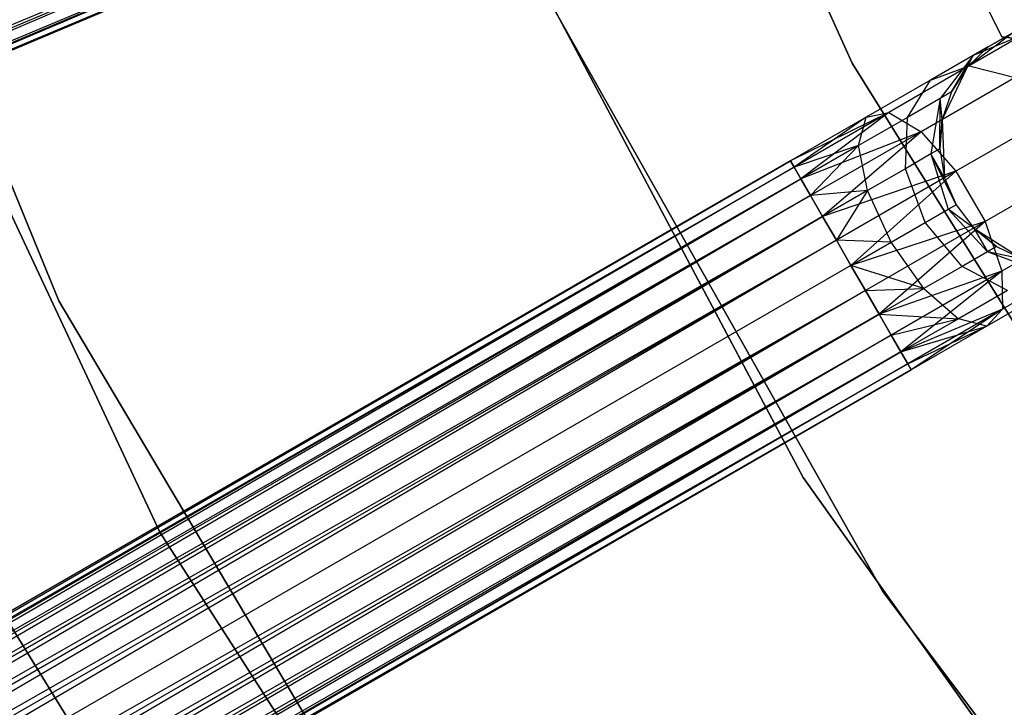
# Model space of a CAD drawing. Extents: x -102 to 101, y -101 to 102.
# Tile 25 of 256: x -45.03 to -36.92, y -25.37 to -19.71. Entities that reach past the tile are written whole.
import ezdxf

# ---------------------------------------------------------------- set-up
doc = ezdxf.new("R2010")
doc.units = 0
doc.header["$LTSCALE"] = 25.4
doc.layers.get('0').update_dxf_attribs({"linetype": 'CONTINUOUS'})

# ---------------------------------------------------------------- blocks, each defined once
blk = doc.blocks.new('NL2500012268_STL')
at = {"color": 0}
for p, q in [((65.1936, -19.9888, 336), (62.8643, -14.8186, 336)), ((62.8643, -14.8186, 328.5), (65.1936, -19.9888, 328.5)), ((62.8643, -14.8186, 328.5), (65.1936, -19.9888, 328.5)), ((65.1936, -19.9888, 336), (62.8643, -14.8186, 336)), ((55.9382, -15.306, 19), (58.6636, -21.9437, 19)), ((58.6636, -21.9437, 20), (55.9382, -15.306, 20)), ((58.6636, -21.9437, 20), (55.9382, -15.306, 20)), ((55.9382, -15.306, 19), (58.6636, -21.9437, 19)), ((66.4269, -19.7713, 335), (65.0234, -16.9478, 335)), ((65.0234, -16.9478, 333), (66.4269, -19.7713, 333)), ((65.0234, -16.9478, 333), (66.4269, -19.7713, 333)), ((66.4269, -19.7713, 335), (65.0234, -16.9478, 335)), ((63.1282, -17.6431, 328.0681), (28.6416, -32.0664, 328.2485)), ((63.1282, -17.6431, 328.0681), (28.6416, -32.0664, 328.2485)), ((63.1282, -17.6431, 326.9319), (28.7039, -32.2136, 326.9319)), ((63.1282, -17.6431, 326.9319), (28.7039, -32.2136, 326.9319)), ((28.7475, -32.3168, 327.8546), (63.1282, -17.6431, 328.0681)), ((28.7475, -32.3168, 327.8546), (63.1282, -17.6431, 328.0681)), ((28.7039, -32.2136, 326.9319), (63.1719, -17.7462, 327.1454)), ((28.7039, -32.2136, 326.9319), (63.1719, -17.7462, 327.1454)), ((63.1719, -17.7462, 327.8546), (28.7475, -32.3168, 327.8546)), ((63.1719, -17.7462, 327.8546), (28.7475, -32.3168, 327.8546)), ((63.1719, -17.7462, 327.1454), (28.77, -32.3699, 327.3795)), ((63.1719, -17.7462, 327.1454), (28.77, -32.3699, 327.3795)), ((63.1944, -17.7994, 327.6205), (28.7475, -32.3168, 327.8546)), ((63.1944, -17.7994, 327.6205), (28.7475, -32.3168, 327.8546)), ((28.77, -32.3699, 327.3795), (63.1944, -17.7994, 327.6205)), ((63.1944, -17.7994, 327.3795), (28.77, -32.3699, 327.3795)), ((28.77, -32.3699, 327.3795), (63.1944, -17.7994, 327.6205)), ((63.1944, -17.7994, 327.3795), (28.77, -32.3699, 327.3795)), ((59.4954, -23.8494, 26.5), (56.7024, -17.8852, 26.5)), ((56.7024, -17.8852, 20), (59.4954, -23.8494, 20)), ((56.7024, -17.8852, 20), (59.4954, -23.8494, 20)), ((59.4954, -23.8494, 26.5), (56.7024, -17.8852, 26.5)), ((62.0621, -18.2594, 336), (64.7918, -23.4006, 336)), ((64.7918, -23.4006, 337), (62.0621, -18.2594, 337)), ((62.0621, -18.2594, 336), (64.7918, -23.4006, 336)), ((64.7918, -23.4006, 337), (62.0621, -18.2594, 337)), ((62.5894, -19.2741, 336), (65.447, -24.3378, 336)), ((65.447, -24.3378, 328.5), (62.5894, -19.2741, 328.5)), ((62.5894, -19.2741, 336), (65.447, -24.3378, 336)), ((65.447, -24.3378, 328.5), (62.5894, -19.2741, 328.5)), ((66.5237, -19.733, 335), (66.1411, -20.0205, 335)), ((66.5237, -19.733, 335), (66.1411, -20.0205, 335)), ((66.6, -19.7555, 328.5989), (66.158, -20.0107, 327.8351)), ((66.6, -19.7555, 328.5989), (66.158, -20.0107, 327.8351)), ((66.5237, -19.733, 329.5), (66.191, -19.925, 328.7808)), ((66.5237, -19.733, 329.5), (66.191, -19.925, 328.7808)), ((66.6, -19.7555, 328.5989), (66.191, -19.925, 328.7808)), ((66.6, -19.7555, 328.5989), (66.191, -19.925, 328.7808)), ((66.3149, -19.8535, 329.5), (66.5237, -19.733, 335)), ((66.3149, -19.8535, 329.5), (66.5237, -19.733, 335)), ((66.9081, -19.8277, 335), (66.4269, -19.7713, 335)), ((66.4269, -19.7713, 335), (66.4269, -19.7713, 333)), ((66.4269, -19.7713, 333), (66.9081, -19.8277, 333)), ((66.4269, -19.7713, 335), (66.4269, -19.7713, 333)), ((66.4269, -19.7713, 333), (66.9081, -19.8277, 333)), ((66.9081, -19.8277, 335), (66.4269, -19.7713, 335)), ((66.3149, -19.8535, 329.5), (66.1411, -20.0205, 335)), ((66.3149, -19.8535, 329.5), (66.1411, -20.0205, 329.5)), ((66.3149, -19.8535, 329.5), (66.1411, -20.0205, 335)), ((66.3149, -19.8535, 329.5), (66.1411, -20.0205, 329.5)), ((66.3149, -19.8535, 329.5), (66.191, -19.925, 328.7808)), ((66.3149, -19.8535, 329.5), (66.191, -19.925, 328.7808)), ((66.191, -19.925, 328.7808), (65.8382, -20.1287, 328.171)), ((66.191, -19.925, 328.7808), (65.8382, -20.1287, 328.171)), ((66.191, -19.925, 328.7808), (65.9178, -20.2788, 328.952)), ((66.191, -19.925, 328.7808), (65.9178, -20.2788, 328.952)), ((66.0122, -20.2243, 329.5), (66.191, -19.925, 328.7808)), ((66.0122, -20.2243, 329.5), (66.191, -19.925, 328.7808)), ((66.1411, -20.0205, 329.5), (66.191, -19.925, 328.7808)), ((66.1411, -20.0205, 329.5), (66.191, -19.925, 328.7808)), ((68.1912, -24.8025, 336), (65.1936, -19.9888, 336)), ((65.1936, -19.9888, 328.5), (68.1912, -24.8025, 328.5)), ((65.1936, -19.9888, 328.5), (68.1912, -24.8025, 328.5)), ((65.1936, -19.9888, 328.5), (65.1936, -19.9888, 336)), ((68.1912, -24.8025, 336), (65.1936, -19.9888, 336)), ((65.1936, -19.9888, 328.5), (65.1936, -19.9888, 336)), ((66.158, -20.0107, 327.8351), (65.4965, -20.3927, 327.3246)), ((66.158, -20.0107, 327.8351), (65.4965, -20.3927, 327.3246)), ((65.8382, -20.1287, 328.171), (66.158, -20.0107, 327.8351)), ((65.8382, -20.1287, 328.171), (66.158, -20.0107, 327.8351)), ((66.158, -20.0107, 327.8351), (66.5352, -20.1069, 327.5565)), ((66.158, -20.0107, 327.8351), (66.5352, -20.1069, 327.5565)), ((66.1411, -20.0205, 335), (65.9359, -20.4529, 335)), ((66.1411, -20.0205, 335), (65.9359, -20.4529, 335)), ((66.1411, -20.0205, 329.5), (66.0122, -20.2243, 329.5)), ((66.0122, -20.2243, 329.5), (66.1411, -20.0205, 335)), ((66.0122, -20.2243, 329.5), (66.1411, -20.0205, 335)), ((66.1411, -20.0205, 329.5), (66.0122, -20.2243, 329.5)), ((66.1411, -20.0205, 329.5), (66.1411, -20.0205, 335)), ((66.1411, -20.0205, 329.5), (66.1411, -20.0205, 335)), ((65.8382, -20.1287, 328.171), (65.3101, -20.4336, 327.7636)), ((65.8382, -20.1287, 328.171), (65.3101, -20.4336, 327.7636)), ((65.649, -20.434, 328.4875), (65.8382, -20.1287, 328.171)), ((65.649, -20.434, 328.4875), (65.8382, -20.1287, 328.171)), ((66.5352, -20.1069, 327.5565), (65.7629, -20.5528, 326.9607)), ((66.5352, -20.1069, 327.5565), (65.7629, -20.5528, 326.9607)), ((66.0122, -20.2243, 329.5), (65.9178, -20.2788, 328.952)), ((66.0122, -20.2243, 329.5), (65.9178, -20.2788, 328.952)), ((66.0122, -20.2243, 329.5), (65.9359, -20.4529, 335)), ((66.0122, -20.2243, 329.5), (65.9359, -20.4529, 329.5)), ((66.0122, -20.2243, 329.5), (65.9359, -20.4529, 335)), ((66.0122, -20.2243, 329.5), (65.9359, -20.4529, 329.5)), ((65.9178, -20.2788, 328.952), (65.649, -20.434, 328.4875)), ((65.9178, -20.2788, 328.952), (65.649, -20.434, 328.4875)), ((65.9178, -20.2788, 328.952), (65.843, -20.7356, 329.0735)), ((65.9178, -20.2788, 328.952), (65.843, -20.7356, 329.0735)), ((65.9165, -20.6932, 329.5), (65.9178, -20.2788, 328.952)), ((65.9165, -20.6932, 329.5), (65.9178, -20.2788, 328.952)), ((65.9359, -20.4529, 329.5), (65.9178, -20.2788, 328.952)), ((65.9359, -20.4529, 329.5), (65.9178, -20.2788, 328.952)), ((65.4965, -20.3927, 327.3246), (64.6873, -20.7932, 327.3795)), ((65.4965, -20.3927, 327.3246), (64.6873, -20.7932, 327.3795)), ((65.4965, -20.3927, 327.3246), (64.7161, -20.8432, 327.1454)), ((65.4965, -20.3927, 327.3246), (64.7161, -20.8432, 327.1454)), ((65.4965, -20.3927, 327.3246), (64.7721, -20.9402, 326.9319)), ((65.4965, -20.3927, 327.3246), (64.7721, -20.9402, 326.9319)), ((65.3101, -20.4336, 327.7636), (65.4965, -20.3927, 327.3246)), ((65.3101, -20.4336, 327.7636), (65.4965, -20.3927, 327.3246)), ((65.4965, -20.3927, 327.3246), (65.7629, -20.5528, 326.9607)), ((65.4965, -20.3927, 327.3246), (65.7629, -20.5528, 326.9607)), ((66.8833, -20.3953, 327.3992), (66.0486, -20.8772, 326.7552)), ((66.8833, -20.3953, 327.3992), (66.0486, -20.8772, 326.7552)), ((65.3101, -20.4336, 327.7636), (64.6873, -20.7932, 327.6205)), ((65.3101, -20.4336, 327.7636), (64.6873, -20.7932, 327.3795)), ((65.3101, -20.4336, 327.7636), (64.6873, -20.7932, 327.6205)), ((65.3101, -20.4336, 327.7636), (64.6873, -20.7932, 327.3795)), ((65.3101, -20.4336, 327.7636), (64.7161, -20.8432, 327.8546)), ((65.3101, -20.4336, 327.7636), (64.7161, -20.8432, 327.8546)), ((65.2467, -20.6662, 328.1771), (65.3101, -20.4336, 327.7636)), ((65.2467, -20.6662, 328.1771), (65.3101, -20.4336, 327.7636)), ((65.649, -20.434, 328.4875), (65.2467, -20.6662, 328.1771)), ((65.649, -20.434, 328.4875), (65.2467, -20.6662, 328.1771)), ((65.6338, -20.8564, 328.7119), (65.649, -20.434, 328.4875)), ((65.6338, -20.8564, 328.7119), (65.649, -20.434, 328.4875)), ((65.9359, -20.4529, 329.5), (65.9165, -20.6932, 329.5)), ((65.9165, -20.6932, 329.5), (65.9359, -20.4529, 335)), ((65.9165, -20.6932, 329.5), (65.9359, -20.4529, 335)), ((65.9359, -20.4529, 329.5), (65.9165, -20.6932, 329.5)), ((65.9359, -20.4529, 335), (65.9551, -20.9312, 335)), ((65.9359, -20.4529, 329.5), (65.9359, -20.4529, 335)), ((65.9359, -20.4529, 329.5), (65.9359, -20.4529, 335)), ((65.9359, -20.4529, 335), (65.9551, -20.9312, 335)), ((65.7629, -20.5528, 326.9607), (64.7721, -20.9402, 326.9319)), ((65.7629, -20.5528, 326.9607), (64.7721, -20.9402, 326.9319)), ((65.7629, -20.5528, 326.9607), (64.8521, -21.0787, 326.7515)), ((65.7629, -20.5528, 326.9607), (64.8521, -21.0787, 326.7515)), ((65.7629, -20.5528, 326.9607), (64.9513, -21.2505, 326.6146)), ((65.7629, -20.5528, 326.9607), (64.9513, -21.2505, 326.6146)), ((65.7629, -20.5528, 326.9607), (66.0486, -20.8772, 326.7552)), ((65.7629, -20.5528, 326.9607), (66.0486, -20.8772, 326.7552)), ((65.2467, -20.6662, 328.1771), (64.7161, -20.8432, 327.8546)), ((65.2467, -20.6662, 328.1771), (64.7161, -20.8432, 327.8546)), ((65.2467, -20.6662, 328.1771), (64.7721, -20.9402, 328.0681)), ((65.2467, -20.6662, 328.1771), (64.7721, -20.9402, 328.0681)), ((65.2467, -20.6662, 328.1771), (64.8521, -21.0787, 328.2485)), ((65.2467, -20.6662, 328.1771), (64.8521, -21.0787, 328.2485)), ((65.3206, -21.0372, 328.4703), (65.2467, -20.6662, 328.1771)), ((65.3206, -21.0372, 328.4703), (65.2467, -20.6662, 328.1771)), ((65.843, -20.7356, 329.0735), (65.6338, -20.8564, 328.7119)), ((65.843, -20.7356, 329.0735), (65.6338, -20.8564, 328.7119)), ((65.9165, -20.6932, 329.5), (65.843, -20.7356, 329.0735)), ((65.9165, -20.6932, 329.5), (65.843, -20.7356, 329.0735)), ((65.843, -20.7356, 329.0735), (65.9837, -21.191, 329.1173)), ((66.0496, -21.1529, 329.5), (65.843, -20.7356, 329.0735)), ((65.9551, -20.9312, 329.5), (65.843, -20.7356, 329.0735)), ((66.0496, -21.1529, 329.5), (65.843, -20.7356, 329.0735)), ((65.9551, -20.9312, 329.5), (65.843, -20.7356, 329.0735)), ((65.843, -20.7356, 329.0735), (65.9837, -21.191, 329.1173)), ((65.9165, -20.6932, 329.5), (65.9551, -20.9312, 335)), ((65.9165, -20.6932, 329.5), (65.9551, -20.9312, 335)), ((65.9165, -20.6932, 329.5), (65.9551, -20.9312, 329.5)), ((65.9165, -20.6932, 329.5), (65.9551, -20.9312, 329.5)), ((64.6873, -20.7932, 327.3795), (32.3144, -39.4837, 327.3795)), ((64.6873, -20.7932, 327.6205), (32.3144, -39.4837, 327.3795)), ((64.6873, -20.7932, 327.6205), (32.3144, -39.4837, 327.3795)), ((64.6873, -20.7932, 327.3795), (32.3144, -39.4837, 327.3795)), ((32.3432, -39.5337, 327.8546), (64.6873, -20.7932, 327.6205)), ((32.3432, -39.5337, 327.8546), (64.6873, -20.7932, 327.6205)), ((64.6873, -20.7932, 327.6205), (64.7161, -20.8432, 327.8546)), ((64.7161, -20.8432, 327.1454), (64.6873, -20.7932, 327.3795)), ((64.7161, -20.8432, 327.1454), (64.6873, -20.7932, 327.3795)), ((64.6873, -20.7932, 327.6205), (64.7161, -20.8432, 327.8546)), ((67.1226, -20.8098, 327.3992), (66.2879, -21.2917, 326.7552)), ((67.1226, -20.8098, 327.3992), (66.2879, -21.2917, 326.7552)), ((32.3144, -39.4837, 327.3795), (64.7161, -20.8432, 327.1454)), ((32.3144, -39.4837, 327.3795), (64.7161, -20.8432, 327.1454)), ((64.7161, -20.8432, 327.8546), (32.3432, -39.5337, 327.8546)), ((64.7161, -20.8432, 327.8546), (32.3432, -39.5337, 327.8546)), ((64.7161, -20.8432, 327.1454), (32.3993, -39.6307, 326.9319)), ((64.7161, -20.8432, 327.1454), (32.3993, -39.6307, 326.9319)), ((64.7161, -20.8432, 327.8546), (64.7721, -20.9402, 328.0681)), ((64.7721, -20.9402, 326.9319), (64.7161, -20.8432, 327.1454)), ((64.7721, -20.9402, 326.9319), (64.7161, -20.8432, 327.1454)), ((64.7161, -20.8432, 327.8546), (64.7721, -20.9402, 328.0681)), ((66.0486, -20.8772, 326.7552), (64.9513, -21.2505, 326.6146)), ((66.0486, -20.8772, 326.7552), (64.9513, -21.2505, 326.6146)), ((66.0486, -20.8772, 326.7552), (65.064, -21.4457, 326.5291)), ((66.0486, -20.8772, 326.7552), (65.064, -21.4457, 326.5291)), ((66.0486, -20.8772, 326.7552), (65.1836, -21.6529, 326.5)), ((66.0486, -20.8772, 326.7552), (65.1836, -21.6529, 326.5)), ((65.6338, -20.8564, 328.7119), (65.3206, -21.0372, 328.4703)), ((65.6338, -20.8564, 328.7119), (65.3206, -21.0372, 328.4703)), ((65.796, -21.2994, 328.7929), (65.6338, -20.8564, 328.7119)), ((65.796, -21.2994, 328.7929), (65.6338, -20.8564, 328.7119)), ((66.0486, -20.8772, 326.7552), (66.2879, -21.2917, 326.7552)), ((66.0486, -20.8772, 326.7552), (66.2879, -21.2917, 326.7552)), ((64.7721, -20.9402, 328.0681), (32.3432, -39.5337, 327.8546)), ((64.7721, -20.9402, 328.0681), (32.3432, -39.5337, 327.8546)), ((64.7721, -20.9402, 326.9319), (32.3993, -39.6307, 326.9319)), ((64.7721, -20.9402, 326.9319), (32.3993, -39.6307, 326.9319)), ((32.4792, -39.7691, 328.2485), (64.7721, -20.9402, 328.0681)), ((32.4792, -39.7691, 328.2485), (64.7721, -20.9402, 328.0681)), ((64.7721, -20.9402, 328.0681), (64.8521, -21.0787, 328.2485)), ((64.8521, -21.0787, 326.7515), (64.7721, -20.9402, 326.9319)), ((64.8521, -21.0787, 326.7515), (64.7721, -20.9402, 326.9319)), ((64.7721, -20.9402, 328.0681), (64.8521, -21.0787, 328.2485)), ((65.9551, -20.9312, 335), (66.0496, -21.1529, 335)), ((65.9551, -20.9312, 329.5), (65.9551, -20.9312, 335)), ((65.9551, -20.9312, 329.5), (65.9551, -20.9312, 335)), ((65.9551, -20.9312, 329.5), (66.0496, -21.1529, 329.5)), ((65.9551, -20.9312, 335), (66.0496, -21.1529, 335)), ((65.9551, -20.9312, 329.5), (66.0496, -21.1529, 329.5)), ((65.3206, -21.0372, 328.4703), (64.8521, -21.0787, 328.2485)), ((65.3206, -21.0372, 328.4703), (64.8521, -21.0787, 328.2485)), ((65.3206, -21.0372, 328.4703), (64.9513, -21.2505, 328.3855)), ((65.3206, -21.0372, 328.4703), (64.9513, -21.2505, 328.3855)), ((65.3206, -21.0372, 328.4703), (65.064, -21.4457, 328.4709)), ((65.3206, -21.0372, 328.4703), (65.064, -21.4457, 328.4709)), ((65.515, -21.4616, 328.5761), (65.3206, -21.0372, 328.4703)), ((65.515, -21.4616, 328.5761), (65.3206, -21.0372, 328.4703)), ((32.3993, -39.6307, 326.9319), (64.8521, -21.0787, 326.7515)), ((32.3993, -39.6307, 326.9319), (64.8521, -21.0787, 326.7515)), ((64.8521, -21.0787, 328.2485), (32.4792, -39.7691, 328.2485)), ((64.8521, -21.0787, 328.2485), (32.4792, -39.7691, 328.2485)), ((64.8521, -21.0787, 326.7515), (32.5784, -39.941, 326.6146)), ((64.8521, -21.0787, 326.7515), (32.5784, -39.941, 326.6146)), ((64.8521, -21.0787, 328.2485), (64.9513, -21.2505, 328.3855)), ((64.9513, -21.2505, 326.6146), (64.8521, -21.0787, 326.7515)), ((64.9513, -21.2505, 326.6146), (64.8521, -21.0787, 326.7515)), ((64.8521, -21.0787, 328.2485), (64.9513, -21.2505, 328.3855)), ((65.9837, -21.191, 329.1173), (66.0496, -21.1529, 329.5)), ((65.9837, -21.191, 329.1173), (66.0496, -21.1529, 329.5)), ((66.0496, -21.1529, 335), (66.1945, -21.3457, 335)), ((66.0496, -21.1529, 329.5), (66.0496, -21.1529, 335)), ((66.0496, -21.1529, 329.5), (66.0496, -21.1529, 335)), ((66.0496, -21.1529, 329.5), (66.1945, -21.3457, 329.5)), ((66.0496, -21.1529, 335), (66.1945, -21.3457, 335)), ((66.0496, -21.1529, 329.5), (66.1945, -21.3457, 329.5)), ((65.796, -21.2994, 328.7929), (65.9837, -21.191, 329.1173)), ((65.796, -21.2994, 328.7929), (65.9837, -21.191, 329.1173)), ((66.3077, -21.5406, 329.0735), (65.9837, -21.191, 329.1173)), ((66.3077, -21.5406, 329.0735), (65.9837, -21.191, 329.1173)), ((66.1945, -21.3457, 329.5), (65.9837, -21.191, 329.1173)), ((66.1945, -21.3457, 329.5), (65.9837, -21.191, 329.1173)), ((64.9513, -21.2505, 328.3855), (32.4792, -39.7691, 328.2485)), ((64.9513, -21.2505, 328.3855), (32.4792, -39.7691, 328.2485)), ((64.9513, -21.2505, 326.6146), (32.5784, -39.941, 326.6146)), ((64.9513, -21.2505, 326.6146), (32.5784, -39.941, 326.6146)), ((32.6911, -40.1362, 328.4709), (64.9513, -21.2505, 328.3855)), ((32.6911, -40.1362, 328.4709), (64.9513, -21.2505, 328.3855)), ((64.9513, -21.2505, 328.3855), (65.064, -21.4457, 328.4709)), ((65.064, -21.4457, 326.5291), (64.9513, -21.2505, 326.6146)), ((65.064, -21.4457, 326.5291), (64.9513, -21.2505, 326.6146)), ((64.9513, -21.2505, 328.3855), (65.064, -21.4457, 328.4709)), ((66.2879, -21.2917, 326.7552), (65.1836, -21.6529, 326.5)), ((66.2879, -21.2917, 326.7552), (65.1836, -21.6529, 326.5)), ((66.2879, -21.2917, 326.7552), (65.3033, -21.8602, 326.5291)), ((66.2879, -21.2917, 326.7552), (65.3033, -21.8602, 326.5291)), ((66.2879, -21.2917, 326.7552), (65.416, -22.0554, 326.6146)), ((66.2879, -21.2917, 326.7552), (65.416, -22.0554, 326.6146)), ((65.515, -21.4616, 328.5761), (65.796, -21.2994, 328.7929)), ((65.515, -21.4616, 328.5761), (65.796, -21.2994, 328.7929)), ((66.0985, -21.6614, 328.7119), (65.796, -21.2994, 328.7929)), ((66.0985, -21.6614, 328.7119), (65.796, -21.2994, 328.7929)), ((66.2879, -21.2917, 326.7552), (66.4261, -21.7013, 326.9607)), ((66.2879, -21.2917, 326.7552), (66.4261, -21.7013, 326.9607)), ((67.1983, -21.2555, 327.5565), (66.4261, -21.7013, 326.9607)), ((67.1983, -21.2555, 327.5565), (66.4261, -21.7013, 326.9607)), ((66.1945, -21.3457, 335), (66.599, -21.6015, 335)), ((66.1945, -21.3457, 329.5), (66.1945, -21.3457, 335)), ((66.1945, -21.3457, 329.5), (66.1945, -21.3457, 335)), ((66.1945, -21.3457, 329.5), (66.3812, -21.4981, 329.5)), ((66.3812, -21.4981, 329.5), (66.1945, -21.3457, 335)), ((66.3812, -21.4981, 329.5), (66.1945, -21.3457, 335)), ((66.1945, -21.3457, 335), (66.599, -21.6015, 335)), ((66.1945, -21.3457, 329.5), (66.3812, -21.4981, 329.5)), ((66.1945, -21.3457, 329.5), (66.3077, -21.5406, 329.0735)), ((66.1945, -21.3457, 329.5), (66.3077, -21.5406, 329.0735)), ((32.5784, -39.941, 326.6146), (65.064, -21.4457, 326.5291)), ((32.5784, -39.941, 326.6146), (65.064, -21.4457, 326.5291)), ((65.064, -21.4457, 328.4709), (32.6911, -40.1362, 328.4709)), ((65.064, -21.4457, 328.4709), (32.6911, -40.1362, 328.4709)), ((65.064, -21.4457, 326.5291), (32.8107, -40.3434, 326.5)), ((65.064, -21.4457, 326.5291), (32.8107, -40.3434, 326.5)), ((65.515, -21.4616, 328.5761), (65.064, -21.4457, 328.4709)), ((65.064, -21.4457, 328.4709), (65.1836, -21.6529, 328.5)), ((65.515, -21.4616, 328.5761), (65.064, -21.4457, 328.4709)), ((65.1836, -21.6529, 326.5), (65.064, -21.4457, 326.5291)), ((65.064, -21.4457, 328.4709), (65.1836, -21.6529, 328.5)), ((65.1836, -21.6529, 326.5), (65.064, -21.4457, 326.5291)), ((65.1836, -21.6529, 328.5), (65.515, -21.4616, 328.5761)), ((65.1836, -21.6529, 328.5), (65.515, -21.4616, 328.5761)), ((65.7854, -21.8421, 328.4703), (65.515, -21.4616, 328.5761)), ((65.7854, -21.8421, 328.4703), (65.515, -21.4616, 328.5761)), ((66.3077, -21.5406, 329.0735), (66.0985, -21.6614, 328.7119)), ((66.3077, -21.5406, 329.0735), (66.0985, -21.6614, 328.7119)), ((66.3812, -21.4981, 329.5), (66.3077, -21.5406, 329.0735)), ((66.3812, -21.4981, 329.5), (66.3077, -21.5406, 329.0735)), ((66.7408, -21.7042, 328.952), (66.3077, -21.5406, 329.0735)), ((66.599, -21.6015, 329.5), (66.3077, -21.5406, 329.0735)), ((66.7408, -21.7042, 328.952), (66.3077, -21.5406, 329.0735)), ((66.599, -21.6015, 329.5), (66.3077, -21.5406, 329.0735)), ((66.3812, -21.4981, 329.5), (66.599, -21.6015, 335)), ((66.3812, -21.4981, 329.5), (66.599, -21.6015, 329.5)), ((66.3812, -21.4981, 329.5), (66.599, -21.6015, 335)), ((66.3812, -21.4981, 329.5), (66.599, -21.6015, 329.5)), ((67.093, -21.6302, 327.8351), (66.4315, -22.0122, 327.3246)), ((67.093, -21.6302, 327.8351), (66.4315, -22.0122, 327.3246)), ((65.1836, -21.6529, 328.5), (32.8107, -40.3434, 328.5)), ((65.1836, -21.6529, 328.5), (32.8107, -40.3434, 328.5)), ((65.1836, -21.6529, 326.5), (32.8107, -40.3434, 326.5)), ((65.1836, -21.6529, 326.5), (32.8107, -40.3434, 326.5)), ((65.3033, -21.8602, 326.5291), (65.1836, -21.6529, 326.5)), ((65.1836, -21.6529, 328.5), (65.3033, -21.8602, 328.4709)), ((65.7854, -21.8421, 328.4703), (65.1836, -21.6529, 328.5)), ((65.7854, -21.8421, 328.4703), (65.1836, -21.6529, 328.5)), ((65.1836, -21.6529, 328.5), (65.3033, -21.8602, 328.4709)), ((65.3033, -21.8602, 326.5291), (65.1836, -21.6529, 326.5)), ((66.4261, -21.7013, 326.9607), (65.416, -22.0554, 326.6146)), ((66.4261, -21.7013, 326.9607), (65.416, -22.0554, 326.6146)), ((66.4261, -21.7013, 326.9607), (65.5152, -22.2272, 326.7515)), ((66.4261, -21.7013, 326.9607), (65.5152, -22.2272, 326.7515)), ((66.4261, -21.7013, 326.9607), (65.5951, -22.3657, 326.9319)), ((66.4261, -21.7013, 326.9607), (65.5951, -22.3657, 326.9319)), ((66.0985, -21.6614, 328.7119), (65.7854, -21.8421, 328.4703)), ((66.0985, -21.6614, 328.7119), (65.7854, -21.8421, 328.4703)), ((66.472, -21.8594, 328.4875), (66.0985, -21.6614, 328.7119)), ((66.472, -21.8594, 328.4875), (66.0985, -21.6614, 328.7119)), ((66.4261, -21.7013, 326.9607), (66.4315, -22.0122, 327.3246)), ((66.4261, -21.7013, 326.9607), (66.4315, -22.0122, 327.3246)), ((65.3033, -21.8602, 326.5291), (32.8107, -40.3434, 326.5)), ((65.3033, -21.8602, 326.5291), (32.8107, -40.3434, 326.5)), ((65.3033, -21.8602, 328.4709), (32.9304, -40.5507, 328.4709)), ((65.3033, -21.8602, 328.4709), (32.9304, -40.5507, 328.4709)), ((65.3033, -21.8602, 326.5291), (33.0431, -40.7459, 326.6146)), ((65.3033, -21.8602, 326.5291), (33.0431, -40.7459, 326.6146)), ((65.3033, -21.8602, 328.4709), (65.7854, -21.8421, 328.4703)), ((65.3033, -21.8602, 328.4709), (65.7854, -21.8421, 328.4703)), ((65.416, -22.0554, 326.6146), (65.3033, -21.8602, 326.5291)), ((65.3033, -21.8602, 328.4709), (65.416, -22.0554, 328.3855)), ((65.3033, -21.8602, 328.4709), (65.416, -22.0554, 328.3855)), ((65.416, -22.0554, 326.6146), (65.3033, -21.8602, 326.5291)), ((65.416, -22.0554, 328.3855), (65.7854, -21.8421, 328.4703)), ((65.416, -22.0554, 328.3855), (65.7854, -21.8421, 328.4703)), ((65.7854, -21.8421, 328.4703), (66.0697, -22.0917, 328.1771)), ((65.7854, -21.8421, 328.4703), (66.0697, -22.0917, 328.1771)), ((66.472, -21.8594, 328.4875), (66.0697, -22.0917, 328.1771)), ((66.472, -21.8594, 328.4875), (66.0697, -22.0917, 328.1771)), ((66.8309, -21.8482, 328.171), (66.3028, -22.153, 327.7636)), ((66.8309, -21.8482, 328.171), (66.3028, -22.153, 327.7636)), ((58.6636, -21.9437, 19), (62.3264, -28.1138, 19)), ((62.3264, -28.1138, 20), (58.6636, -21.9437, 20)), ((58.6636, -21.9437, 20), (58.6636, -21.9437, 19)), ((58.6636, -21.9437, 20), (58.6636, -21.9437, 19)), ((62.3264, -28.1138, 20), (58.6636, -21.9437, 20)), ((58.6636, -21.9437, 19), (62.3264, -28.1138, 19)), ((66.4315, -22.0122, 327.3246), (65.5951, -22.3657, 326.9319)), ((66.4315, -22.0122, 327.3246), (65.5951, -22.3657, 326.9319)), ((66.4315, -22.0122, 327.3246), (65.6511, -22.4627, 327.1454)), ((66.4315, -22.0122, 327.3246), (65.6511, -22.4627, 327.1454)), ((66.4315, -22.0122, 327.3246), (65.68, -22.5127, 327.3795)), ((66.4315, -22.0122, 327.3246), (65.68, -22.5127, 327.3795)), ((66.4315, -22.0122, 327.3246), (66.3028, -22.153, 327.7636)), ((66.4315, -22.0122, 327.3246), (66.3028, -22.153, 327.7636)), ((65.416, -22.0554, 328.3855), (32.9304, -40.5507, 328.4709)), ((65.416, -22.0554, 328.3855), (32.9304, -40.5507, 328.4709)), ((65.416, -22.0554, 326.6146), (33.0431, -40.7459, 326.6146)), ((65.416, -22.0554, 326.6146), (33.0431, -40.7459, 326.6146)), ((33.1423, -40.9177, 328.2485), (65.416, -22.0554, 328.3855)), ((33.1423, -40.9177, 328.2485), (65.416, -22.0554, 328.3855)), ((65.5152, -22.2272, 326.7515), (65.416, -22.0554, 326.6146)), ((65.416, -22.0554, 328.3855), (66.0697, -22.0917, 328.1771)), ((65.416, -22.0554, 328.3855), (66.0697, -22.0917, 328.1771)), ((65.416, -22.0554, 328.3855), (65.5152, -22.2272, 328.2485)), ((65.416, -22.0554, 328.3855), (65.5152, -22.2272, 328.2485)), ((65.5152, -22.2272, 326.7515), (65.416, -22.0554, 326.6146)), ((65.5152, -22.2272, 328.2485), (66.0697, -22.0917, 328.1771)), ((65.5152, -22.2272, 328.2485), (66.0697, -22.0917, 328.1771)), ((66.0697, -22.0917, 328.1771), (65.5951, -22.3657, 328.0681)), ((66.0697, -22.0917, 328.1771), (65.5951, -22.3657, 328.0681)), ((66.3028, -22.153, 327.7636), (66.0697, -22.0917, 328.1771)), ((66.3028, -22.153, 327.7636), (66.0697, -22.0917, 328.1771)), ((65.5951, -22.3657, 328.0681), (66.3028, -22.153, 327.7636)), ((65.5951, -22.3657, 328.0681), (66.3028, -22.153, 327.7636)), ((65.6511, -22.4627, 327.8546), (66.3028, -22.153, 327.7636)), ((65.6511, -22.4627, 327.8546), (66.3028, -22.153, 327.7636)), ((66.3028, -22.153, 327.7636), (65.68, -22.5127, 327.3795)), ((66.3028, -22.153, 327.7636), (65.68, -22.5127, 327.6205)), ((66.3028, -22.153, 327.7636), (65.68, -22.5127, 327.3795)), ((66.3028, -22.153, 327.7636), (65.68, -22.5127, 327.6205)), ((33.0431, -40.7459, 326.6146), (65.5152, -22.2272, 326.7515)), ((33.0431, -40.7459, 326.6146), (65.5152, -22.2272, 326.7515)), ((65.5152, -22.2272, 328.2485), (33.1423, -40.9177, 328.2485)), ((65.5152, -22.2272, 328.2485), (33.1423, -40.9177, 328.2485)), ((65.5152, -22.2272, 326.7515), (33.2222, -41.0562, 326.9319)), ((65.5152, -22.2272, 326.7515), (33.2222, -41.0562, 326.9319)), ((65.5951, -22.3657, 326.9319), (65.5152, -22.2272, 326.7515)), ((65.5152, -22.2272, 328.2485), (65.5951, -22.3657, 328.0681)), ((65.5152, -22.2272, 328.2485), (65.5951, -22.3657, 328.0681)), ((65.5951, -22.3657, 326.9319), (65.5152, -22.2272, 326.7515)), ((65.5951, -22.3657, 328.0681), (33.1423, -40.9177, 328.2485)), ((65.5951, -22.3657, 328.0681), (33.1423, -40.9177, 328.2485)), ((65.5951, -22.3657, 326.9319), (33.2222, -41.0562, 326.9319)), ((65.5951, -22.3657, 326.9319), (33.2222, -41.0562, 326.9319)), ((33.2783, -41.1532, 327.8546), (65.5951, -22.3657, 328.0681)), ((33.2783, -41.1532, 327.8546), (65.5951, -22.3657, 328.0681)), ((65.6511, -22.4627, 327.1454), (65.5951, -22.3657, 326.9319)), ((65.5951, -22.3657, 328.0681), (65.6511, -22.4627, 327.8546)), ((65.5951, -22.3657, 328.0681), (65.6511, -22.4627, 327.8546)), ((65.6511, -22.4627, 327.1454), (65.5951, -22.3657, 326.9319)), ((33.2222, -41.0562, 326.9319), (65.6511, -22.4627, 327.1454)), ((33.2222, -41.0562, 326.9319), (65.6511, -22.4627, 327.1454)), ((65.6511, -22.4627, 327.8546), (33.2783, -41.1532, 327.8546)), ((65.6511, -22.4627, 327.8546), (33.2783, -41.1532, 327.8546)), ((65.68, -22.5127, 327.6205), (33.2783, -41.1532, 327.8546)), ((65.68, -22.5127, 327.6205), (33.2783, -41.1532, 327.8546)), ((65.6511, -22.4627, 327.1454), (33.3071, -41.2031, 327.3795)), ((65.6511, -22.4627, 327.1454), (33.3071, -41.2031, 327.3795)), ((33.3071, -41.2031, 327.3795), (65.68, -22.5127, 327.6205)), ((65.68, -22.5127, 327.3795), (33.3071, -41.2031, 327.3795)), ((33.3071, -41.2031, 327.3795), (65.68, -22.5127, 327.6205)), ((65.68, -22.5127, 327.3795), (33.3071, -41.2031, 327.3795)), ((65.68, -22.5127, 327.3795), (65.6511, -22.4627, 327.1454)), ((65.6511, -22.4627, 327.8546), (65.68, -22.5127, 327.6205)), ((65.6511, -22.4627, 327.8546), (65.68, -22.5127, 327.6205)), ((65.68, -22.5127, 327.3795), (65.6511, -22.4627, 327.1454)), ((64.7918, -23.4006, 336), (64.7918, -23.4006, 337)), ((64.7918, -23.4006, 336), (68.1693, -28.1414, 336)), ((68.1693, -28.1414, 337), (64.7918, -23.4006, 337)), ((64.7918, -23.4006, 336), (64.7918, -23.4006, 337)), ((64.7918, -23.4006, 336), (68.1693, -28.1414, 336)), ((68.1693, -28.1414, 337), (64.7918, -23.4006, 337)), ((57.7781, -23.8284, 26.5), (61.2714, -29.4811, 26.5)), ((61.2714, -29.4811, 20), (57.7781, -23.8284, 20)), ((57.7781, -23.8284, 26.5), (61.2714, -29.4811, 26.5)), ((61.2714, -29.4811, 20), (57.7781, -23.8284, 20)), ((63.0584, -29.3881, 26.5), (59.4954, -23.8494, 26.5)), ((59.4954, -23.8494, 20), (63.0584, -29.3881, 20)), ((59.4954, -23.8494, 20), (63.0584, -29.3881, 20)), ((59.4954, -23.8494, 20), (59.4954, -23.8494, 26.5)), ((63.0584, -29.3881, 26.5), (59.4954, -23.8494, 26.5)), ((59.4954, -23.8494, 20), (59.4954, -23.8494, 26.5)), ((65.447, -24.3378, 336), (68.9412, -28.9851, 336)), ((68.9412, -28.9851, 328.5), (65.447, -24.3378, 328.5)), ((65.447, -24.3378, 336), (68.9412, -28.9851, 336)), ((65.447, -24.3378, 336), (65.447, -24.3378, 328.5)), ((68.9412, -28.9851, 328.5), (65.447, -24.3378, 328.5)), ((65.447, -24.3378, 336), (65.447, -24.3378, 328.5))]:
    blk.add_line(p, q, dxfattribs=at)

msp = doc.modelspace()

# ---------------------------------------------------------------- block references
at = {"color": 0}
msp.add_blockref('NL2500012268_STL', (-103.3687, -0.0813, -1716.9276), dxfattribs=at)

doc.saveas('drawing.dxf')
